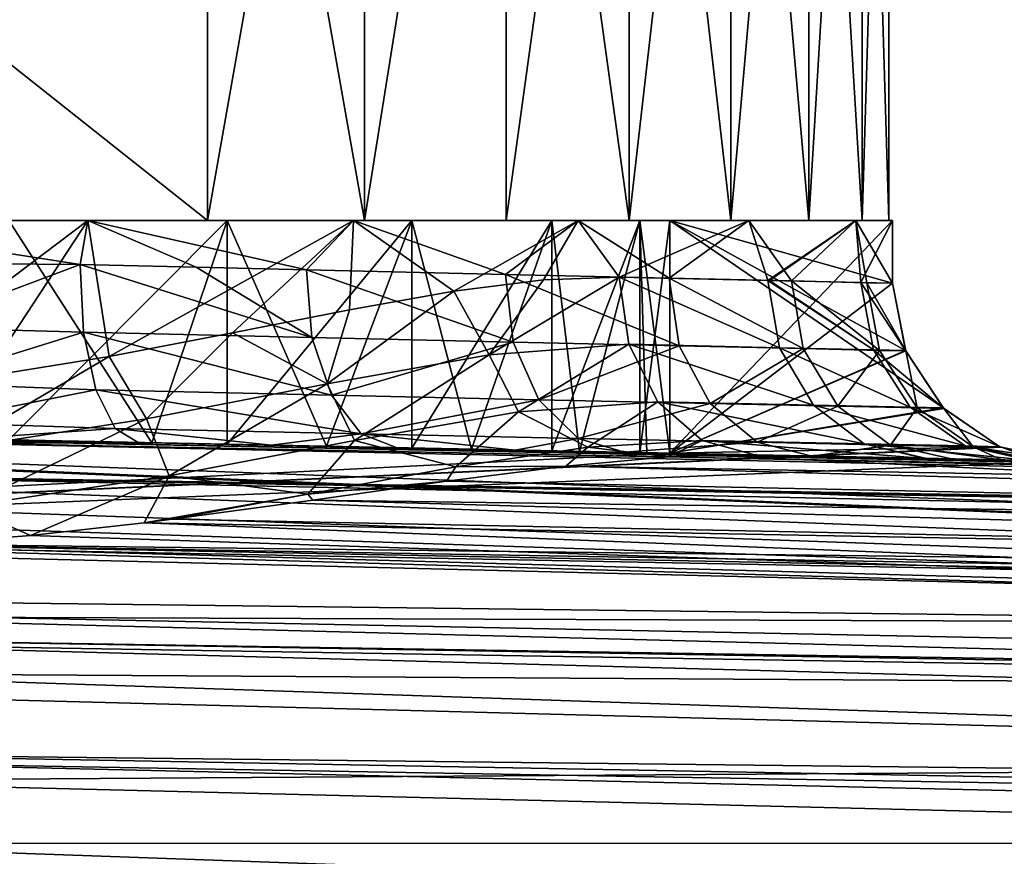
# Model space of a CAD drawing. Extents: x 0 to 500, y -78 to 1266.
# Tile 16 of 197: x 24 to 35, y -17 to -8. Entities that reach past the tile are written whole.
import ezdxf

# ---------------------------------------------------------------- set-up
doc = ezdxf.new("R2010")
doc.units = 0
doc.header["$LTSCALE"] = 65.185185
for name, color, linetype in [('260', 7, 'CONTINUOUS'), ('261', 7, 'CONTINUOUS'), ('262', 7, 'CONTINUOUS'), ('269', 7, 'CONTINUOUS'), ('271', 7, 'CONTINUOUS'), ('272', 7, 'CONTINUOUS'), ('273', 7, 'CONTINUOUS'), ('274', 7, 'CONTINUOUS'), ('275', 7, 'CONTINUOUS'), ('277', 7, 'CONTINUOUS'), ('32', 7, 'CONTINUOUS'), ('33', 7, 'CONTINUOUS'), ('34', 7, 'CONTINUOUS'), ('35', 7, 'CONTINUOUS'), ('381', 7, 'CONTINUOUS'), ('382', 7, 'CONTINUOUS'), ('383', 7, 'CONTINUOUS'), ('389', 7, 'CONTINUOUS'), ('393', 7, 'CONTINUOUS'), ('394', 7, 'CONTINUOUS'), ('395', 7, 'CONTINUOUS'), ('397', 7, 'CONTINUOUS'), ('398', 7, 'CONTINUOUS'), ('403', 7, 'CONTINUOUS')]:
    doc.layers.add(name, color=color, linetype=linetype)

msp = doc.modelspace()

# ---------------------------------------------------------------- linework, layer by layer
at = {"layer": '260', "color": 7, "linetype": 'CONTINUOUS'}
for points in [[(8.5, -12.151, -0.025), (31.5, -12.614, -0.025), (8.591, -12.153, -1.443), (8.5, -12.151, -0.025)], [(31.5, -12.614, -0.025), (8.856, -12.158, -2.84), (8.591, -12.153, -1.443), (31.5, -12.614, -0.025)], [(31.5, -12.614, -0.025), (9.291, -12.167, -4.193), (8.856, -12.158, -2.84), (31.5, -12.614, -0.025)], [(31.5, -12.614, -0.025), (9.89, -12.179, -5.481), (9.291, -12.167, -4.193), (31.5, -12.614, -0.025)], [(9.89, -12.179, -5.481), (31.5, -12.614, -0.025), (11.282, -12.207, -6.671), (9.89, -12.179, -5.481)], [(31.5, -12.614, -0.025), (12.708, -12.236, -7.64), (11.282, -12.207, -6.671), (31.5, -12.614, -0.025)], [(31.5, -12.614, -0.025), (14.146, -12.265, -8.412), (12.708, -12.236, -7.64), (31.5, -12.614, -0.025)], [(31.5, -12.614, -0.025), (15.579, -12.294, -9.009), (14.146, -12.265, -8.412), (31.5, -12.614, -0.025)], [(31.5, -12.614, -0.025), (17.002, -12.322, -9.452), (15.579, -12.294, -9.009), (31.5, -12.614, -0.025)], [(31.5, -12.614, -0.025), (18.411, -12.351, -9.757), (17.002, -12.322, -9.452), (31.5, -12.614, -0.025)], [(31.5, -12.614, -0.025), (19.808, -12.379, -9.937), (18.411, -12.351, -9.757), (31.5, -12.614, -0.025)], [(31.5, -12.614, -0.025), (21.201, -12.407, -10), (19.808, -12.379, -9.937), (31.5, -12.614, -0.025)], [(21.201, -12.407, -10), (31.5, -12.614, -0.025), (23.44, -12.452, -10), (21.201, -12.407, -10)], [(31.5, -12.614, -0.025), (25.679, -12.497, -10), (23.44, -12.452, -10), (31.5, -12.614, -0.025)], [(31.5, -12.614, -0.025), (27.643, -12.536, -8.593), (25.679, -12.497, -10), (31.5, -12.614, -0.025)], [(31.5, -12.614, -0.025), (29.269, -12.569, -6.807), (27.643, -12.536, -8.593), (31.5, -12.614, -0.025)], [(31.5, -12.614, -0.025), (30.486, -12.594, -4.721), (29.269, -12.569, -6.807), (31.5, -12.614, -0.025)], [(31.5, -12.614, -0.025), (31.241, -12.609, -2.426), (30.486, -12.594, -4.721), (31.5, -12.614, -0.025)], [(32.45, -12.633, -10), (34.362, -12.672, -6.971), (48.547, -12.957, -10), (32.45, -12.633, -10)], [(34.362, -12.672, -6.971), (34.385, -12.672, -6.922), (48.547, -12.957, -10), (34.362, -12.672, -6.971)], [(34.385, -12.672, -6.922), (35.553, -12.696, -3.587), (48.547, -12.957, -10), (34.385, -12.672, -6.922)]]:
    msp.add_3dface(points, dxfattribs=at)
at = {"layer": '261', "color": 7, "linetype": 'CONTINUOUS'}
for points in [[(34, -10, -0.025), (31.5, -10, -0.025), (34, -10.704, -0.025), (34, -10, -0.025)], [(34, -10.704, -0.025), (31.5, -10, -0.025), (34.148, -11.46, -0.025), (34, -10.704, -0.025)], [(34.148, -11.46, -0.025), (31.5, -10, -0.025), (34.572, -12.104, -0.025), (34.148, -11.46, -0.025)], [(31.5, -10, -0.025), (31.5, -12.614, -0.025), (34.572, -12.104, -0.025), (31.5, -10, -0.025)], [(4.534, -12.294, -0.025), (100.604, -16.006, -0.025), (5.121, -12.022, -0.025), (4.534, -12.294, -0.025)], [(5.121, -12.022, -0.025), (100.604, -16.006, -0.025), (8.5, -12.151, -0.025), (5.121, -12.022, -0.025)], [(100.604, -16.006, -0.025), (66.287, -14.315, -0.025), (8.5, -12.151, -0.025), (100.604, -16.006, -0.025)], [(31.5, -12.614, -0.025), (8.5, -12.151, -0.025), (66.287, -14.315, -0.025), (31.5, -12.614, -0.025)], [(35.207, -12.541, -0.025), (34.572, -12.104, -0.025), (31.5, -12.614, -0.025), (35.207, -12.541, -0.025)], [(3.803, -12.56, -0.025), (100.604, -16.006, -0.025), (4.534, -12.294, -0.025), (3.803, -12.56, -0.025)], [(3.365, -12.788, -0.025), (100.604, -16.006, -0.025), (3.803, -12.56, -0.025), (3.365, -12.788, -0.025)], [(35.207, -12.541, -0.025), (31.5, -12.614, -0.025), (35.96, -12.704, -0.025), (35.207, -12.541, -0.025)], [(35.96, -12.704, -0.025), (31.5, -12.614, -0.025), (66.287, -14.315, -0.025), (35.96, -12.704, -0.025)], [(3, -14.041, -0.025), (100.604, -16.006, -0.025), (3.365, -12.788, -0.025), (3, -14.041, -0.025)]]:
    msp.add_3dface(points, dxfattribs=at)
at = {"layer": '262', "color": 7, "linetype": 'CONTINUOUS'}
for points in [[(100.604, -16.006, -0.025), (3, -14.041, -0.025), (100.604, -16.006), (100.604, -16.006, -0.025)], [(100.604, -16.006), (3, -14.041, -0.025), (3, -14.041), (100.604, -16.006)]]:
    msp.add_3dface(points, dxfattribs=at)
at = {"layer": '269', "color": 7, "linetype": 'CONTINUOUS'}
for points in [[(25.679, -12.497, -10), (23.522, -12.498, -10.947), (23.44, -12.452, -10), (25.679, -12.497, -10)], [(30.331, -12.758, -11.82), (31.482, -12.656, -10.918), (62.149, -13.332, -11.414), (30.331, -12.758, -11.82)], [(31.482, -12.656, -10.918), (32.45, -12.633, -10), (62.149, -13.332, -11.414), (31.482, -12.656, -10.918)], [(32.45, -12.633, -10), (48.547, -12.957, -10), (62.149, -13.332, -11.414), (32.45, -12.633, -10)], [(28.989, -12.928, -12.675), (30.331, -12.758, -11.82), (59.729, -13.575, -12.773), (28.989, -12.928, -12.675)], [(59.729, -13.575, -12.773), (30.331, -12.758, -11.82), (62.149, -13.332, -11.414), (59.729, -13.575, -12.773)], [(27.488, -13.141, -13.433), (28.989, -12.928, -12.675), (59.729, -13.575, -12.773), (27.488, -13.141, -13.433)], [(25.907, -13.357, -14.046), (27.488, -13.141, -13.433), (57.4, -13.996, -14.056), (25.907, -13.357, -14.046)], [(57.4, -13.996, -14.056), (27.488, -13.141, -13.433), (59.729, -13.575, -12.773), (57.4, -13.996, -14.056)], [(25.591, -13.396, -14.148), (25.907, -13.357, -14.046), (57.4, -13.996, -14.056), (25.591, -13.396, -14.148)], [(24.315, -13.538, -14.498), (25.591, -13.396, -14.148), (55.191, -14.573, -15.237), (24.315, -13.538, -14.498)], [(55.191, -14.573, -15.237), (25.591, -13.396, -14.148), (57.4, -13.996, -14.056), (55.191, -14.573, -15.237)], [(22.738, -13.664, -14.798), (24.315, -13.538, -14.498), (55.191, -14.573, -15.237), (22.738, -13.664, -14.798)], [(21.174, -13.724, -14.962), (22.738, -13.664, -14.798), (55.191, -14.573, -15.237), (21.174, -13.724, -14.962)], [(21.16, -14.449, -16.057), (21.174, -13.724, -14.962), (55.191, -14.573, -15.237), (21.16, -14.449, -16.057)], [(21.147, -15.087, -16.814), (21.16, -14.449, -16.057), (53.12, -15.282, -16.298), (21.147, -15.087, -16.814)], [(53.12, -15.282, -16.298), (21.16, -14.449, -16.057), (55.191, -14.573, -15.237), (53.12, -15.282, -16.298)], [(21.142, -15.312, -17.048), (21.147, -15.087, -16.814), (51.199, -16.099, -17.226), (21.142, -15.312, -17.048)], [(51.199, -16.099, -17.226), (21.147, -15.087, -16.814), (53.12, -15.282, -16.298), (51.199, -16.099, -17.226)], [(21.122, -16.297, -17.917), (21.142, -15.312, -17.048), (51.199, -16.099, -17.226), (21.122, -16.297, -17.917)], [(49.432, -16.996, -18.015), (21.122, -16.297, -17.917), (51.199, -16.099, -17.226), (49.432, -16.996, -18.015)], [(21.108, -17, -18.413), (21.122, -16.297, -17.917), (49.432, -16.996, -18.015), (21.108, -17, -18.413)], [(21.101, -17.387, -18.649), (21.108, -17, -18.413), (47.82, -17.952, -18.665), (21.101, -17.387, -18.649)], [(47.82, -17.952, -18.665), (21.108, -17, -18.413), (49.432, -16.996, -18.015), (47.82, -17.952, -18.665)]]:
    msp.add_3dface(points, dxfattribs=at)
at = {"layer": '271', "color": 7, "linetype": 'CONTINUOUS'}
for points in [[(21.686, -10, -13.898), (24.073, -10, -10.755), (24.959, -10, -13.092), (21.686, -10, -13.898)], [(24.073, -10, -10.755), (26.525, -10, -9.47), (24.959, -10, -13.092), (24.073, -10, -10.755)], [(24.959, -10, -13.092), (26.525, -10, -9.47), (27.945, -10, -11.527), (24.959, -10, -13.092)], [(26.525, -10, -9.47), (28.599, -10, -7.636), (27.945, -10, -11.527), (26.525, -10, -9.47)], [(28.599, -10, -7.636), (30.175, -10, -5.36), (27.945, -10, -11.527), (28.599, -10, -7.636)], [(27.945, -10, -11.527), (30.175, -10, -5.36), (30.47, -10, -9.294), (27.945, -10, -11.527)], [(30.175, -10, -5.36), (31.161, -10, -2.773), (30.47, -10, -9.294), (30.175, -10, -5.36)], [(31.161, -10, -2.773), (31.5, -10, -0.025), (30.47, -10, -9.294), (31.161, -10, -2.773)], [(30.47, -10, -9.294), (31.5, -10, -0.025), (32.388, -10, -6.521), (30.47, -10, -9.294)], [(31.5, -10, -0.025), (34, -10, -0.025), (32.388, -10, -6.521), (31.5, -10, -0.025)], [(32.388, -10, -6.521), (34, -10, -0.025), (33.588, -10, -3.371), (32.388, -10, -6.521)]]:
    msp.add_3dface(points, dxfattribs=at)
at = {"layer": '272', "color": 7, "linetype": 'CONTINUOUS'}
for points in [[(21.686, -10, -13.898), (24.959, -10, -13.092), (22.427, -11.91, -13.788), (21.686, -10, -13.898)], [(22.427, -11.91, -13.788), (24.959, -10, -13.092), (23.807, -11.752, -13.472), (22.427, -11.91, -13.788)], [(23.807, -11.752, -13.472), (24.959, -10, -13.092), (25.201, -11.528, -12.998), (23.807, -11.752, -13.472)], [(24.959, -10, -13.092), (27.945, -10, -11.527), (25.201, -11.528, -12.998), (24.959, -10, -13.092)], [(25.201, -11.528, -12.998), (27.945, -10, -11.527), (26.585, -11.263, -12.354), (25.201, -11.528, -12.998)], [(26.585, -11.263, -12.354), (27.945, -10, -11.527), (27.899, -11.001, -11.559), (26.585, -11.263, -12.354)], [(27.899, -11.001, -11.559), (27.945, -10, -11.527), (29.074, -10.792, -10.661), (27.899, -11.001, -11.559)], [(27.945, -10, -11.527), (30.47, -10, -9.294), (29.074, -10.792, -10.661), (27.945, -10, -11.527)], [(29.074, -10.792, -10.661), (30.47, -10, -9.294), (30.081, -10.665, -9.714), (29.074, -10.792, -10.661)], [(30.081, -10.665, -9.714), (30.47, -10, -9.294), (30.929, -10.634, -8.75), (30.081, -10.665, -9.714)], [(30.47, -10, -9.294), (32.388, -10, -6.521), (30.929, -10.634, -8.75), (30.47, -10, -9.294)], [(30.929, -10.634, -8.75), (32.388, -10, -6.521), (32.602, -10.672, -6.099), (30.929, -10.634, -8.75)], [(32.388, -10, -6.521), (33.588, -10, -3.371), (32.602, -10.672, -6.099), (32.388, -10, -6.521)], [(32.602, -10.672, -6.099), (33.588, -10, -3.371), (32.621, -10.673, -6.058), (32.602, -10.672, -6.099)], [(32.621, -10.673, -6.058), (33.588, -10, -3.371), (33.644, -10.696, -3.138), (32.621, -10.673, -6.058)], [(33.588, -10, -3.371), (34, -10, -0.025), (33.644, -10.696, -3.138), (33.588, -10, -3.371)], [(34, -10, -0.025), (34, -10.704, -0.025), (33.644, -10.696, -3.138), (34, -10, -0.025)]]:
    msp.add_3dface(points, dxfattribs=at)
at = {"layer": '273', "color": 7, "linetype": 'CONTINUOUS'}
for points in [[(25.679, -12.497, -10), (24.073, -10, -10.755), (23.522, -12.498, -10.947), (25.679, -12.497, -10)], [(26.525, -10, -9.47), (24.073, -10, -10.755), (25.679, -12.497, -10), (26.525, -10, -9.47)], [(27.643, -12.536, -8.593), (26.525, -10, -9.47), (25.679, -12.497, -10), (27.643, -12.536, -8.593)], [(28.599, -10, -7.636), (26.525, -10, -9.47), (27.643, -12.536, -8.593), (28.599, -10, -7.636)], [(29.269, -12.569, -6.807), (28.599, -10, -7.636), (27.643, -12.536, -8.593), (29.269, -12.569, -6.807)], [(30.175, -10, -5.36), (28.599, -10, -7.636), (29.269, -12.569, -6.807), (30.175, -10, -5.36)], [(30.486, -12.594, -4.721), (30.175, -10, -5.36), (29.269, -12.569, -6.807), (30.486, -12.594, -4.721)], [(31.161, -10, -2.773), (30.175, -10, -5.36), (30.486, -12.594, -4.721), (31.161, -10, -2.773)], [(31.241, -12.609, -2.426), (31.161, -10, -2.773), (30.486, -12.594, -4.721), (31.241, -12.609, -2.426)], [(31.5, -12.614, -0.025), (31.5, -10, -0.025), (31.161, -10, -2.773), (31.5, -12.614, -0.025)], [(31.5, -12.614, -0.025), (31.161, -10, -2.773), (31.241, -12.609, -2.426), (31.5, -12.614, -0.025)]]:
    msp.add_3dface(points, dxfattribs=at)
at = {"layer": '274', "color": 7, "linetype": 'CONTINUOUS'}
for points in [[(30.929, -10.634, -8.75), (32.602, -10.672, -6.099), (32.732, -11.429, -6.171), (30.929, -10.634, -8.75)], [(30.929, -10.634, -8.75), (32.732, -11.429, -6.171), (31.039, -11.39, -8.85), (30.929, -10.634, -8.75)], [(32.602, -10.672, -6.099), (32.621, -10.673, -6.058), (33.788, -11.452, -3.175), (32.602, -10.672, -6.099)], [(32.602, -10.672, -6.099), (33.788, -11.452, -3.175), (32.732, -11.429, -6.171), (32.602, -10.672, -6.099)], [(32.621, -10.673, -6.058), (33.644, -10.696, -3.138), (33.788, -11.452, -3.175), (32.621, -10.673, -6.058)], [(34, -10.704, -0.025), (34.148, -11.46, -0.025), (33.644, -10.696, -3.138), (34, -10.704, -0.025)], [(33.644, -10.696, -3.138), (34.148, -11.46, -0.025), (33.788, -11.452, -3.175), (33.644, -10.696, -3.138)], [(32.732, -11.429, -6.171), (33.112, -12.073, -6.361), (31.039, -11.39, -8.85), (32.732, -11.429, -6.171)], [(31.039, -11.39, -8.85), (33.112, -12.073, -6.361), (31.366, -12.036, -9.123), (31.039, -11.39, -8.85)], [(33.788, -11.452, -3.175), (34.2, -12.096, -3.273), (32.732, -11.429, -6.171), (33.788, -11.452, -3.175)], [(32.732, -11.429, -6.171), (34.2, -12.096, -3.273), (33.112, -12.073, -6.361), (32.732, -11.429, -6.171)], [(34.148, -11.46, -0.025), (34.572, -12.104, -0.025), (33.788, -11.452, -3.175), (34.148, -11.46, -0.025)], [(33.788, -11.452, -3.175), (34.572, -12.104, -0.025), (34.2, -12.096, -3.273), (33.788, -11.452, -3.175)], [(33.112, -12.073, -6.361), (33.683, -12.509, -6.642), (31.366, -12.036, -9.123), (33.112, -12.073, -6.361)], [(31.366, -12.036, -9.123), (33.683, -12.509, -6.642), (31.861, -12.472, -9.526), (31.366, -12.036, -9.123)], [(34.2, -12.096, -3.273), (34.819, -12.532, -3.417), (33.112, -12.073, -6.361), (34.2, -12.096, -3.273)], [(33.112, -12.073, -6.361), (34.819, -12.532, -3.417), (33.683, -12.509, -6.642), (33.112, -12.073, -6.361)], [(34.572, -12.104, -0.025), (35.207, -12.541, -0.025), (34.2, -12.096, -3.273), (34.572, -12.104, -0.025)], [(34.2, -12.096, -3.273), (35.207, -12.541, -0.025), (34.819, -12.532, -3.417), (34.2, -12.096, -3.273)], [(33.683, -12.509, -6.642), (34.362, -12.672, -6.971), (31.861, -12.472, -9.526), (33.683, -12.509, -6.642)], [(31.861, -12.472, -9.526), (34.362, -12.672, -6.971), (32.45, -12.633, -10), (31.861, -12.472, -9.526)], [(34.819, -12.532, -3.417), (35.553, -12.696, -3.587), (33.683, -12.509, -6.642), (34.819, -12.532, -3.417)], [(33.683, -12.509, -6.642), (35.553, -12.696, -3.587), (34.385, -12.672, -6.922), (33.683, -12.509, -6.642)], [(34.362, -12.672, -6.971), (33.683, -12.509, -6.642), (34.385, -12.672, -6.922), (34.362, -12.672, -6.971)], [(35.207, -12.541, -0.025), (35.96, -12.704, -0.025), (34.819, -12.532, -3.417), (35.207, -12.541, -0.025)], [(34.819, -12.532, -3.417), (35.96, -12.704, -0.025), (35.553, -12.696, -3.587), (34.819, -12.532, -3.417)]]:
    msp.add_3dface(points, dxfattribs=at)
at = {"layer": '275', "color": 7, "linetype": 'CONTINUOUS'}
for points in [[(29.074, -10.792, -10.661), (30.081, -10.665, -9.714), (29.47, -11.508, -10.513), (29.074, -10.792, -10.661)], [(30.081, -10.665, -9.714), (30.929, -10.634, -8.75), (29.47, -11.508, -10.513), (30.081, -10.665, -9.714)], [(30.929, -10.634, -8.75), (31.039, -11.39, -8.85), (29.47, -11.508, -10.513), (30.929, -10.634, -8.75)], [(27.899, -11.001, -11.559), (29.074, -10.792, -10.661), (27.65, -11.833, -11.903), (27.899, -11.001, -11.559)], [(29.074, -10.792, -10.661), (29.47, -11.508, -10.513), (27.65, -11.833, -11.903), (29.074, -10.792, -10.661)], [(26.585, -11.263, -12.354), (27.899, -11.001, -11.559), (27.65, -11.833, -11.903), (26.585, -11.263, -12.354)], [(25.201, -11.528, -12.998), (26.585, -11.263, -12.354), (25.62, -12.229, -12.985), (25.201, -11.528, -12.998)], [(26.585, -11.263, -12.354), (27.65, -11.833, -11.903), (25.62, -12.229, -12.985), (26.585, -11.263, -12.354)], [(31.039, -11.39, -8.85), (29.798, -12.151, -10.79), (29.47, -11.508, -10.513), (31.039, -11.39, -8.85)], [(31.039, -11.39, -8.85), (31.366, -12.036, -9.123), (29.798, -12.151, -10.79), (31.039, -11.39, -8.85)], [(23.807, -11.752, -13.472), (25.201, -11.528, -12.998), (23.415, -12.571, -13.731), (23.807, -11.752, -13.472)], [(25.201, -11.528, -12.998), (25.62, -12.229, -12.985), (23.415, -12.571, -13.731), (25.201, -11.528, -12.998)], [(29.47, -11.508, -10.513), (27.957, -12.472, -12.212), (27.65, -11.833, -11.903), (29.47, -11.508, -10.513)], [(29.798, -12.151, -10.79), (27.957, -12.472, -12.212), (29.47, -11.508, -10.513), (29.798, -12.151, -10.79)], [(27.65, -11.833, -11.903), (25.873, -12.868, -13.34), (25.62, -12.229, -12.985), (27.65, -11.833, -11.903)], [(27.957, -12.472, -12.212), (25.873, -12.868, -13.34), (27.65, -11.833, -11.903), (27.957, -12.472, -12.212)], [(31.366, -12.036, -9.123), (30.578, -12.545, -10.935), (29.798, -12.151, -10.79), (31.366, -12.036, -9.123)], [(31.366, -12.036, -9.123), (31.861, -12.472, -9.526), (30.578, -12.545, -10.935), (31.366, -12.036, -9.123)], [(29.798, -12.151, -10.79), (29.096, -12.768, -12.196), (27.957, -12.472, -12.212), (29.798, -12.151, -10.79)], [(30.578, -12.545, -10.935), (29.096, -12.768, -12.196), (29.798, -12.151, -10.79), (30.578, -12.545, -10.935)], [(25.62, -12.229, -12.985), (23.58, -13.213, -14.128), (23.415, -12.571, -13.731), (25.62, -12.229, -12.985)], [(25.873, -12.868, -13.34), (23.58, -13.213, -14.128), (25.62, -12.229, -12.985), (25.873, -12.868, -13.34)], [(27.957, -12.472, -12.212), (27.431, -13.075, -13.277), (25.873, -12.868, -13.34), (27.957, -12.472, -12.212)], [(29.096, -12.768, -12.196), (27.431, -13.075, -13.277), (27.957, -12.472, -12.212), (29.096, -12.768, -12.196)], [(30.578, -12.545, -10.935), (31.861, -12.472, -9.526), (31.482, -12.656, -10.918), (30.578, -12.545, -10.935)], [(31.861, -12.472, -9.526), (32.45, -12.633, -10), (31.482, -12.656, -10.918), (31.861, -12.472, -9.526)], [(29.096, -12.768, -12.196), (30.578, -12.545, -10.935), (30.331, -12.758, -11.82), (29.096, -12.768, -12.196)], [(30.331, -12.758, -11.82), (30.578, -12.545, -10.935), (31.482, -12.656, -10.918), (30.331, -12.758, -11.82)], [(27.431, -13.075, -13.277), (29.096, -12.768, -12.196), (28.989, -12.928, -12.675), (27.431, -13.075, -13.277)], [(28.989, -12.928, -12.675), (29.096, -12.768, -12.196), (30.331, -12.758, -11.82), (28.989, -12.928, -12.675)], [(25.873, -12.868, -13.34), (24.315, -13.538, -14.498), (23.58, -13.213, -14.128), (25.873, -12.868, -13.34)], [(25.591, -13.396, -14.148), (24.315, -13.538, -14.498), (25.873, -12.868, -13.34), (25.591, -13.396, -14.148)], [(27.431, -13.075, -13.277), (25.591, -13.396, -14.148), (25.873, -12.868, -13.34), (27.431, -13.075, -13.277)], [(27.488, -13.141, -13.433), (27.431, -13.075, -13.277), (28.989, -12.928, -12.675), (27.488, -13.141, -13.433)], [(25.591, -13.396, -14.148), (27.431, -13.075, -13.277), (25.907, -13.357, -14.046), (25.591, -13.396, -14.148)], [(25.907, -13.357, -14.046), (27.431, -13.075, -13.277), (27.488, -13.141, -13.433), (25.907, -13.357, -14.046)], [(23.58, -13.213, -14.128), (24.315, -13.538, -14.498), (22.738, -13.664, -14.798), (23.58, -13.213, -14.128)]]:
    msp.add_3dface(points, dxfattribs=at)
at = {"layer": '277', "color": 7, "linetype": 'CONTINUOUS'}
for points in [[(100.604, -16.006), (3, -14.041), (100, -76), (100.604, -16.006)], [(3, -14.041), (3, -76), (100, -76), (3, -14.041)]]:
    msp.add_3dface(points, dxfattribs=at)
at = {"layer": '32', "color": 7, "linetype": 'CONTINUOUS'}
for points in [[(13.695, -10, 12.5), (13.695, -10, -12.5), (26.305, -10, -12.5), (13.695, -10, 12.5)], [(26.305, -10, 12.5), (13.695, -10, 12.5), (26.305, -10, -12.5), (26.305, -10, 12.5)], [(28.069, -10, 11.44), (26.305, -10, 12.5), (28.069, -10, -11.44), (28.069, -10, 11.44)], [(28.069, -10, -11.44), (26.305, -10, 12.5), (26.305, -10, -12.5), (28.069, -10, -11.44)], [(29.66, -10, 10.134), (28.069, -10, 11.44), (29.66, -10, -10.134), (29.66, -10, 10.134)], [(29.66, -10, -10.134), (28.069, -10, 11.44), (28.069, -10, -11.44), (29.66, -10, -10.134)], [(31.041, -10, 8.608), (29.66, -10, 10.134), (31.041, -10, -8.608), (31.041, -10, 8.608)], [(31.041, -10, -8.608), (29.66, -10, 10.134), (29.66, -10, -10.134), (31.041, -10, -8.608)], [(32.184, -10, 6.896), (31.041, -10, 8.608), (32.184, -10, -6.896), (32.184, -10, 6.896)], [(32.184, -10, -6.896), (31.041, -10, 8.608), (31.041, -10, -8.608), (32.184, -10, -6.896)], [(33.063, -10, 5.035), (32.184, -10, 6.896), (33.063, -10, -5.035), (33.063, -10, 5.035)], [(33.063, -10, -5.035), (32.184, -10, 6.896), (32.184, -10, -6.896), (33.063, -10, -5.035)], [(33.66, -10, 3.065), (33.063, -10, 5.035), (33.66, -10, -3.065), (33.66, -10, 3.065)], [(33.66, -10, -3.065), (33.063, -10, 5.035), (33.063, -10, -5.035), (33.66, -10, -3.065)], [(33.962, -10, 1.029), (33.66, -10, 3.065), (33.962, -10, -1.029), (33.962, -10, 1.029)], [(33.962, -10, -1.029), (33.66, -10, 3.065), (33.66, -10, -3.065), (33.962, -10, -1.029)]]:
    msp.add_3dface(points, dxfattribs=at)
at = {"layer": '33', "color": 7, "linetype": 'CONTINUOUS'}
for points in [[(13.695, 0, -12.5), (26.305, 0, -12.5), (13.695, -10, -12.5), (13.695, 0, -12.5)], [(13.695, -10, -12.5), (26.305, 0, -12.5), (26.305, -10, -12.5), (13.695, -10, -12.5)]]:
    msp.add_3dface(points, dxfattribs=at)
at = {"layer": '34', "color": 7, "linetype": 'CONTINUOUS'}
for points in [[(26.305, 0, -12.5), (28.069, 0, -11.441), (26.305, -10, -12.5), (26.305, 0, -12.5)], [(28.069, 0, -11.441), (28.069, -10, -11.44), (26.305, -10, -12.5), (28.069, 0, -11.441)], [(28.069, 0, 11.441), (26.305, 0, 12.5), (28.069, -10, 11.44), (28.069, 0, 11.441)], [(26.305, 0, 12.5), (26.305, -10, 12.5), (28.069, -10, 11.44), (26.305, 0, 12.5)], [(28.069, 0, -11.441), (29.659, 0, -10.134), (28.069, -10, -11.44), (28.069, 0, -11.441)], [(29.659, 0, -10.134), (29.66, -10, -10.134), (28.069, -10, -11.44), (29.659, 0, -10.134)], [(29.66, 0, 10.134), (28.069, 0, 11.441), (28.069, -10, 11.44), (29.66, 0, 10.134)], [(29.66, 0, 10.134), (28.069, -10, 11.44), (29.66, -10, 10.134), (29.66, 0, 10.134)], [(29.659, 0, -10.134), (31.041, 0, -8.608), (29.66, -10, -10.134), (29.659, 0, -10.134)], [(31.041, 0, -8.608), (31.041, -10, -8.608), (29.66, -10, -10.134), (31.041, 0, -8.608)], [(31.041, 0, 8.608), (29.66, 0, 10.134), (31.041, -10, 8.608), (31.041, 0, 8.608)], [(29.66, 0, 10.134), (29.66, -10, 10.134), (31.041, -10, 8.608), (29.66, 0, 10.134)], [(31.041, 0, -8.608), (32.184, 0, -6.896), (31.041, -10, -8.608), (31.041, 0, -8.608)], [(32.184, 0, -6.896), (32.184, -10, -6.896), (31.041, -10, -8.608), (32.184, 0, -6.896)], [(32.184, 0, 6.896), (31.041, 0, 8.608), (32.184, -10, 6.896), (32.184, 0, 6.896)], [(31.041, 0, 8.608), (31.041, -10, 8.608), (32.184, -10, 6.896), (31.041, 0, 8.608)], [(32.184, 0, -6.896), (33.063, 0, -5.035), (32.184, -10, -6.896), (32.184, 0, -6.896)], [(33.063, 0, -5.035), (33.063, -10, -5.035), (32.184, -10, -6.896), (33.063, 0, -5.035)], [(33.063, 0, 5.035), (32.184, 0, 6.896), (33.063, -10, 5.035), (33.063, 0, 5.035)], [(32.184, 0, 6.896), (32.184, -10, 6.896), (33.063, -10, 5.035), (32.184, 0, 6.896)], [(33.063, 0, -5.035), (33.66, 0, -3.065), (33.063, -10, -5.035), (33.063, 0, -5.035)], [(33.66, 0, -3.065), (33.66, -10, -3.065), (33.063, -10, -5.035), (33.66, 0, -3.065)], [(33.66, 0, 3.065), (33.063, 0, 5.035), (33.66, -10, 3.065), (33.66, 0, 3.065)], [(33.063, 0, 5.035), (33.063, -10, 5.035), (33.66, -10, 3.065), (33.063, 0, 5.035)], [(33.66, 0, -3.065), (33.962, 0, -1.029), (33.66, -10, -3.065), (33.66, 0, -3.065)], [(33.962, 0, -1.029), (33.962, -10, -1.029), (33.66, -10, -3.065), (33.962, 0, -1.029)], [(33.962, 0, 1.029), (33.66, 0, 3.065), (33.962, -10, 1.029), (33.962, 0, 1.029)], [(33.66, 0, 3.065), (33.66, -10, 3.065), (33.962, -10, 1.029), (33.66, 0, 3.065)], [(33.962, 0, -1.029), (33.962, 0, 1.029), (33.962, -10, -1.029), (33.962, 0, -1.029)], [(33.962, 0, 1.029), (33.962, -10, 1.029), (33.962, -10, -1.029), (33.962, 0, 1.029)]]:
    msp.add_3dface(points, dxfattribs=at)
at = {"layer": '35', "color": 7, "linetype": 'CONTINUOUS'}
for points in [[(26.305, 0, 12.5), (13.695, 0, 12.5), (26.305, -10, 12.5), (26.305, 0, 12.5)], [(13.695, 0, 12.5), (13.695, -10, 12.5), (26.305, -10, 12.5), (13.695, 0, 12.5)]]:
    msp.add_3dface(points, dxfattribs=at)
at = {"layer": '381', "color": 7, "linetype": 'CONTINUOUS'}
for points in [[(31.5, -12.614, 0.025), (8.5, -12.151, 0.025), (31.161, -12.607, 2.772), (31.5, -12.614, 0.025)], [(8.5, -12.151, 0.025), (24.073, -12.465, 10.755), (26.525, -12.514, 9.469), (8.5, -12.151, 0.025)], [(8.5, -12.151, 0.025), (26.525, -12.514, 9.469), (28.599, -12.556, 7.635), (8.5, -12.151, 0.025)], [(8.5, -12.151, 0.025), (28.599, -12.556, 7.635), (30.175, -12.587, 5.359), (8.5, -12.151, 0.025)], [(8.5, -12.151, 0.025), (30.175, -12.587, 5.359), (31.161, -12.607, 2.772), (8.5, -12.151, 0.025)], [(25.527, -12.494, 15), (45.668, -12.899, 15), (27.021, -12.524, 14.357), (25.527, -12.494, 15)], [(45.668, -12.899, 15), (28.436, -12.552, 13.57), (27.021, -12.524, 14.357), (45.668, -12.899, 15)], [(45.668, -12.899, 15), (29.763, -12.579, 12.645), (28.436, -12.552, 13.57), (45.668, -12.899, 15)], [(45.668, -12.899, 15), (30.991, -12.604, 11.589), (29.763, -12.579, 12.645), (45.668, -12.899, 15)], [(45.668, -12.899, 15), (33.095, -12.646, 9.135), (30.991, -12.604, 11.589), (45.668, -12.899, 15)], [(45.668, -12.899, 15), (34.664, -12.678, 6.308), (33.095, -12.646, 9.135), (45.668, -12.899, 15)], [(45.668, -12.899, 15), (35.226, -12.689, 4.791), (34.664, -12.678, 6.308), (45.668, -12.899, 15)], [(45.668, -12.899, 15), (35.632, -12.697, 3.223), (35.226, -12.689, 4.791), (45.668, -12.899, 15)]]:
    msp.add_3dface(points, dxfattribs=at)
at = {"layer": '382', "color": 7, "linetype": 'CONTINUOUS'}
for points in [[(34, -10, 0.025), (34, -10.704, 0.025), (31.5, -12.614, 0.025), (34, -10, 0.025)], [(31.5, -10, 0.025), (34, -10, 0.025), (31.5, -12.614, 0.025), (31.5, -10, 0.025)], [(34, -10.704, 0.025), (34.148, -11.46, 0.025), (31.5, -12.614, 0.025), (34, -10.704, 0.025)], [(34.148, -11.46, 0.025), (34.15, -11.465, 0.025), (31.5, -12.614, 0.025), (34.148, -11.46, 0.025)], [(34.15, -11.465, 0.025), (34.572, -12.104, 0.025), (31.5, -12.614, 0.025), (34.15, -11.465, 0.025)], [(31.5, -12.614, 0.025), (3, -14.041, 0.025), (8.5, -12.151, 0.025), (31.5, -12.614, 0.025)], [(34.572, -12.104, 0.025), (34.58, -12.113, 0.025), (31.5, -12.614, 0.025), (34.572, -12.104, 0.025)], [(34.58, -12.113, 0.025), (35.207, -12.541, 0.025), (31.5, -12.614, 0.025), (34.58, -12.113, 0.025)], [(35.225, -12.548, 0.025), (3, -14.041, 0.025), (35.207, -12.541, 0.025), (35.225, -12.548, 0.025)], [(35.207, -12.541, 0.025), (3, -14.041, 0.025), (31.5, -12.614, 0.025), (35.207, -12.541, 0.025)], [(35.96, -12.704, 0.025), (3, -14.041, 0.025), (35.225, -12.548, 0.025), (35.96, -12.704, 0.025)], [(65.777, -14.805, 0.025), (3, -14.041, 0.025), (35.96, -12.704, 0.025), (65.777, -14.805, 0.025)], [(100.604, -16.006, 0.025), (3, -14.041, 0.025), (65.777, -14.805, 0.025), (100.604, -16.006, 0.025)]]:
    msp.add_3dface(points, dxfattribs=at)
at = {"layer": '383', "color": 7, "linetype": 'CONTINUOUS'}
for points in [[(3, -14.041, 0.025), (100.604, -16.006, 0.025), (3, -14.041), (3, -14.041, 0.025)], [(100.604, -16.006, 0.025), (100.604, -16.006), (3, -14.041), (100.604, -16.006, 0.025)]]:
    msp.add_3dface(points, dxfattribs=at)
at = {"layer": '389', "color": 7, "linetype": 'CONTINUOUS'}
for points in [[(21.092, -12.848, 17.058), (100.641, -14.181, 16.311), (21.1, -12.452, 15.685), (21.092, -12.848, 17.058)], [(100.641, -14.181, 16.311), (100.644, -14.012, 15.237), (21.1, -12.452, 15.685), (100.641, -14.181, 16.311)], [(21.1, -12.452, 15.685), (100.644, -14.012, 15.237), (23.288, -12.47, 15.464), (21.1, -12.452, 15.685)], [(23.288, -12.47, 15.464), (100.644, -14.012, 15.237), (23.337, -12.471, 15.457), (23.288, -12.47, 15.464)], [(100.644, -14.012, 15.237), (100.644, -14.006, 15), (23.337, -12.471, 15.457), (100.644, -14.012, 15.237)], [(23.337, -12.471, 15.457), (100.644, -14.006, 15), (65.808, -13.305, 15), (23.337, -12.471, 15.457)], [(25.527, -12.494, 15), (23.337, -12.471, 15.457), (45.668, -12.899, 15), (25.527, -12.494, 15)], [(45.668, -12.899, 15), (23.337, -12.471, 15.457), (65.808, -13.305, 15), (45.668, -12.899, 15)], [(21.076, -13.615, 18.262), (100.633, -14.579, 17.323), (21.092, -12.856, 17.076), (21.076, -13.615, 18.262)], [(100.639, -14.251, 16.545), (100.641, -14.181, 16.311), (21.092, -12.848, 17.058), (100.639, -14.251, 16.545)], [(21.092, -12.856, 17.076), (100.639, -14.251, 16.545), (21.092, -12.848, 17.058), (21.092, -12.856, 17.076)], [(100.633, -14.579, 17.323), (100.639, -14.251, 16.545), (21.092, -12.856, 17.076), (100.633, -14.579, 17.323)], [(21.055, -14.692, 19.201), (100.605, -15.972, 18.974), (21.076, -13.643, 18.294), (21.055, -14.692, 19.201)], [(100.621, -15.185, 18.225), (100.625, -14.961, 17.939), (21.076, -13.615, 18.262), (100.621, -15.185, 18.225)], [(21.076, -13.643, 18.294), (100.621, -15.185, 18.225), (21.076, -13.615, 18.262), (21.076, -13.643, 18.294)], [(100.625, -14.961, 17.939), (100.633, -14.579, 17.323), (21.076, -13.615, 18.262), (100.625, -14.961, 17.939)], [(100.605, -15.972, 18.974), (100.621, -15.185, 18.225), (21.076, -13.643, 18.294), (100.605, -15.972, 18.974)], [(21.054, -14.746, 19.235), (100.603, -16.067, 19.045), (21.055, -14.692, 19.201), (21.054, -14.746, 19.235)], [(100.603, -16.067, 19.045), (100.605, -15.972, 18.974), (21.055, -14.692, 19.201), (100.603, -16.067, 19.045)], [(21.028, -15.99, 19.796), (100.586, -16.903, 19.536), (21.054, -14.746, 19.235), (21.028, -15.99, 19.796)], [(100.586, -16.903, 19.536), (100.603, -16.067, 19.045), (21.054, -14.746, 19.235), (100.586, -16.903, 19.536)], [(21.027, -16.072, 19.819), (100.575, -17.461, 19.755), (21.028, -15.99, 19.796), (21.027, -16.072, 19.819)], [(100.575, -17.461, 19.755), (100.586, -16.903, 19.536), (21.028, -15.99, 19.796), (100.575, -17.461, 19.755)], [(21, -17.404, 20), (100.565, -17.932, 19.883), (21.027, -16.072, 19.819), (21, -17.404, 20)], [(100.565, -17.932, 19.883), (100.575, -17.461, 19.755), (21.027, -16.072, 19.819), (100.565, -17.932, 19.883)]]:
    msp.add_3dface(points, dxfattribs=at)
at = {"layer": '393', "color": 7, "linetype": 'CONTINUOUS'}
for points in [[(24.073, -10, 10.755), (21.686, -10, 13.898), (24.959, -10, 13.092), (24.073, -10, 10.755)], [(26.525, -10, 9.47), (24.073, -10, 10.755), (24.959, -10, 13.092), (26.525, -10, 9.47)], [(26.525, -10, 9.47), (24.959, -10, 13.092), (27.945, -10, 11.527), (26.525, -10, 9.47)], [(28.599, -10, 7.636), (26.525, -10, 9.47), (27.945, -10, 11.527), (28.599, -10, 7.636)], [(28.599, -10, 7.636), (27.945, -10, 11.527), (30.47, -10, 9.294), (28.599, -10, 7.636)], [(30.175, -10, 5.36), (28.599, -10, 7.636), (30.47, -10, 9.294), (30.175, -10, 5.36)], [(31.161, -10, 2.773), (30.175, -10, 5.36), (30.47, -10, 9.294), (31.161, -10, 2.773)], [(31.161, -10, 2.773), (30.47, -10, 9.294), (32.388, -10, 6.521), (31.161, -10, 2.773)], [(31.5, -10, 0.025), (31.161, -10, 2.773), (32.388, -10, 6.521), (31.5, -10, 0.025)], [(34, -10, 0.025), (31.5, -10, 0.025), (33.588, -10, 3.371), (34, -10, 0.025)], [(31.5, -10, 0.025), (32.388, -10, 6.521), (33.588, -10, 3.371), (31.5, -10, 0.025)]]:
    msp.add_3dface(points, dxfattribs=at)
at = {"layer": '394', "color": 7, "linetype": 'CONTINUOUS'}
for points in [[(26.525, -12.514, 9.469), (24.073, -12.465, 10.755), (26.525, -10, 9.47), (26.525, -12.514, 9.469)], [(26.525, -10, 9.47), (24.073, -12.465, 10.755), (24.073, -10, 10.755), (26.525, -10, 9.47)], [(28.599, -12.556, 7.635), (26.525, -12.514, 9.469), (28.599, -10, 7.636), (28.599, -12.556, 7.635)], [(28.599, -10, 7.636), (26.525, -12.514, 9.469), (26.525, -10, 9.47), (28.599, -10, 7.636)], [(30.175, -12.587, 5.359), (28.599, -12.556, 7.635), (30.175, -10, 5.36), (30.175, -12.587, 5.359)], [(30.175, -10, 5.36), (28.599, -12.556, 7.635), (28.599, -10, 7.636), (30.175, -10, 5.36)], [(31.161, -12.607, 2.772), (30.175, -12.587, 5.359), (31.161, -10, 2.773), (31.161, -12.607, 2.772)], [(31.161, -10, 2.773), (30.175, -12.587, 5.359), (30.175, -10, 5.36), (31.161, -10, 2.773)], [(31.5, -10, 0.025), (31.5, -12.614, 0.025), (31.161, -12.607, 2.772), (31.5, -10, 0.025)], [(31.5, -10, 0.025), (31.161, -12.607, 2.772), (31.161, -10, 2.773), (31.5, -10, 0.025)]]:
    msp.add_3dface(points, dxfattribs=at)
at = {"layer": '395', "color": 7, "linetype": 'CONTINUOUS'}
for points in [[(22.955, -10.479, 13.685), (24.872, -10.494, 13.125), (21.686, -10, 13.898), (22.955, -10.479, 13.685)], [(21.686, -10, 13.898), (24.872, -10.494, 13.125), (24.959, -10, 13.092), (21.686, -10, 13.898)], [(24.959, -10, 13.092), (24.872, -10.494, 13.125), (26.178, -10.524, 12.563), (24.959, -10, 13.092)], [(27.945, -10, 11.527), (24.959, -10, 13.092), (27.416, -10.553, 11.874), (27.945, -10, 11.527)], [(27.416, -10.553, 11.874), (24.959, -10, 13.092), (26.178, -10.524, 12.563), (27.416, -10.553, 11.874)], [(29.651, -10.604, 10.142), (27.945, -10, 11.527), (27.416, -10.553, 11.874), (29.651, -10.604, 10.142)], [(30.47, -10, 9.294), (27.945, -10, 11.527), (29.651, -10.604, 10.142), (30.47, -10, 9.294)], [(31.493, -10.647, 7.995), (30.47, -10, 9.294), (29.651, -10.604, 10.142), (31.493, -10.647, 7.995)], [(32.388, -10, 6.521), (30.47, -10, 9.294), (31.493, -10.647, 7.995), (32.388, -10, 6.521)], [(32.865, -10.678, 5.522), (32.388, -10, 6.521), (31.493, -10.647, 7.995), (32.865, -10.678, 5.522)], [(33.588, -10, 3.371), (32.388, -10, 6.521), (32.865, -10.678, 5.522), (33.588, -10, 3.371)], [(33.712, -10.698, 2.823), (33.588, -10, 3.371), (32.865, -10.678, 5.522), (33.712, -10.698, 2.823)], [(34, -10.704, 0.025), (34, -10, 0.025), (33.588, -10, 3.371), (34, -10.704, 0.025)], [(34, -10.704, 0.025), (33.588, -10, 3.371), (33.712, -10.698, 2.823), (34, -10.704, 0.025)]]:
    msp.add_3dface(points, dxfattribs=at)
at = {"layer": '397', "color": 7, "linetype": 'CONTINUOUS'}
for points in [[(24.872, -10.494, 13.125), (22.955, -10.479, 13.685), (22.988, -11.202, 13.816), (24.872, -10.494, 13.125)], [(24.911, -11.255, 13.271), (24.872, -10.494, 13.125), (22.988, -11.202, 13.816), (24.911, -11.255, 13.271)], [(24.911, -11.255, 13.271), (22.988, -11.202, 13.816), (23.069, -11.826, 14.194), (24.911, -11.255, 13.271)], [(25.049, -11.903, 13.678), (24.911, -11.255, 13.271), (23.069, -11.826, 14.194), (25.049, -11.903, 13.678)], [(25.049, -11.903, 13.678), (23.069, -11.826, 14.194), (23.193, -12.269, 14.766), (25.049, -11.903, 13.678)], [(25.265, -12.338, 14.285), (25.049, -11.903, 13.678), (23.193, -12.269, 14.766), (25.265, -12.338, 14.285)], [(23.337, -12.471, 15.457), (25.265, -12.338, 14.285), (23.193, -12.269, 14.766), (23.337, -12.471, 15.457)], [(23.337, -12.471, 15.457), (25.527, -12.494, 15), (25.265, -12.338, 14.285), (23.337, -12.471, 15.457)]]:
    msp.add_3dface(points, dxfattribs=at)
at = {"layer": '398', "color": 7, "linetype": 'CONTINUOUS'}
for points in [[(26.178, -10.524, 12.563), (24.872, -10.494, 13.125), (27.477, -11.313, 12.013), (26.178, -10.524, 12.563)], [(24.872, -10.494, 13.125), (24.911, -11.255, 13.271), (27.477, -11.313, 12.013), (24.872, -10.494, 13.125)], [(27.416, -10.553, 11.874), (26.178, -10.524, 12.563), (27.477, -11.313, 12.013), (27.416, -10.553, 11.874)], [(29.651, -10.604, 10.142), (27.416, -10.553, 11.874), (29.74, -11.365, 10.265), (29.651, -10.604, 10.142)], [(27.416, -10.553, 11.874), (27.477, -11.313, 12.013), (29.74, -11.365, 10.265), (27.416, -10.553, 11.874)], [(31.493, -10.647, 7.995), (29.651, -10.604, 10.142), (31.605, -11.407, 8.097), (31.493, -10.647, 7.995)], [(29.651, -10.604, 10.142), (29.74, -11.365, 10.265), (31.605, -11.407, 8.097), (29.651, -10.604, 10.142)], [(32.865, -10.678, 5.522), (31.493, -10.647, 7.995), (32.996, -11.439, 5.598), (32.865, -10.678, 5.522)], [(31.493, -10.647, 7.995), (31.605, -11.407, 8.097), (32.996, -11.439, 5.598), (31.493, -10.647, 7.995)], [(33.712, -10.698, 2.823), (32.865, -10.678, 5.522), (33.856, -11.458, 2.87), (33.712, -10.698, 2.823)], [(32.865, -10.678, 5.522), (32.996, -11.439, 5.598), (33.856, -11.458, 2.87), (32.865, -10.678, 5.522)], [(34.15, -11.465, 0.025), (34, -10.704, 0.025), (33.712, -10.698, 2.823), (34.15, -11.465, 0.025)], [(34.15, -11.465, 0.025), (33.712, -10.698, 2.823), (33.856, -11.458, 2.87), (34.15, -11.465, 0.025)], [(34.15, -11.465, 0.025), (34.148, -11.46, 0.025), (34, -10.704, 0.025), (34.15, -11.465, 0.025)], [(25.049, -11.903, 13.678), (27.696, -11.961, 12.384), (24.911, -11.255, 13.271), (25.049, -11.903, 13.678)], [(24.911, -11.255, 13.271), (27.696, -11.961, 12.384), (27.477, -11.313, 12.013), (24.911, -11.255, 13.271)], [(27.477, -11.313, 12.013), (27.696, -11.961, 12.384), (29.74, -11.365, 10.265), (27.477, -11.313, 12.013)], [(27.696, -11.961, 12.384), (30.029, -12.013, 10.583), (29.74, -11.365, 10.265), (27.696, -11.961, 12.384)], [(29.74, -11.365, 10.265), (30.029, -12.013, 10.583), (31.605, -11.407, 8.097), (29.74, -11.365, 10.265)], [(30.029, -12.013, 10.583), (31.953, -12.055, 8.349), (31.605, -11.407, 8.097), (30.029, -12.013, 10.583)], [(31.605, -11.407, 8.097), (31.953, -12.055, 8.349), (32.996, -11.439, 5.598), (31.605, -11.407, 8.097)], [(31.953, -12.055, 8.349), (33.389, -12.087, 5.773), (32.996, -11.439, 5.598), (31.953, -12.055, 8.349)], [(32.996, -11.439, 5.598), (33.389, -12.087, 5.773), (33.856, -11.458, 2.87), (32.996, -11.439, 5.598)], [(33.389, -12.087, 5.773), (34.277, -12.106, 2.959), (33.856, -11.458, 2.87), (33.389, -12.087, 5.773)], [(34.277, -12.106, 2.959), (34.15, -11.465, 0.025), (33.856, -11.458, 2.87), (34.277, -12.106, 2.959)], [(34.58, -12.113, 0.025), (34.572, -12.104, 0.025), (34.15, -11.465, 0.025), (34.58, -12.113, 0.025)], [(34.58, -12.113, 0.025), (34.15, -11.465, 0.025), (34.277, -12.106, 2.959), (34.58, -12.113, 0.025)], [(25.265, -12.338, 14.285), (28.031, -12.396, 12.935), (25.049, -11.903, 13.678), (25.265, -12.338, 14.285)], [(25.049, -11.903, 13.678), (28.031, -12.396, 12.935), (27.696, -11.961, 12.384), (25.049, -11.903, 13.678)], [(27.696, -11.961, 12.384), (28.031, -12.396, 12.935), (30.029, -12.013, 10.583), (27.696, -11.961, 12.384)], [(28.031, -12.396, 12.935), (30.469, -12.448, 11.054), (30.029, -12.013, 10.583), (28.031, -12.396, 12.935)], [(30.029, -12.013, 10.583), (30.469, -12.448, 11.054), (31.953, -12.055, 8.349), (30.029, -12.013, 10.583)], [(30.469, -12.448, 11.054), (32.48, -12.49, 8.721), (31.953, -12.055, 8.349), (30.469, -12.448, 11.054)], [(31.953, -12.055, 8.349), (32.48, -12.49, 8.721), (33.389, -12.087, 5.773), (31.953, -12.055, 8.349)], [(32.48, -12.49, 8.721), (33.98, -12.522, 6.03), (33.389, -12.087, 5.773), (32.48, -12.49, 8.721)], [(33.389, -12.087, 5.773), (33.98, -12.522, 6.03), (34.277, -12.106, 2.959), (33.389, -12.087, 5.773)], [(33.98, -12.522, 6.03), (34.908, -12.541, 3.091), (34.277, -12.106, 2.959), (33.98, -12.522, 6.03)], [(34.908, -12.541, 3.091), (34.58, -12.113, 0.025), (34.277, -12.106, 2.959), (34.908, -12.541, 3.091)], [(35.207, -12.541, 0.025), (34.58, -12.113, 0.025), (34.908, -12.541, 3.091), (35.207, -12.541, 0.025)], [(25.265, -12.338, 14.285), (25.527, -12.494, 15), (27.021, -12.524, 14.357), (25.265, -12.338, 14.285)], [(28.031, -12.396, 12.935), (25.265, -12.338, 14.285), (27.021, -12.524, 14.357), (28.031, -12.396, 12.935)], [(28.436, -12.552, 13.57), (28.031, -12.396, 12.935), (27.021, -12.524, 14.357), (28.436, -12.552, 13.57)], [(30.469, -12.448, 11.054), (28.031, -12.396, 12.935), (29.763, -12.579, 12.645), (30.469, -12.448, 11.054)], [(29.763, -12.579, 12.645), (28.031, -12.396, 12.935), (28.436, -12.552, 13.57), (29.763, -12.579, 12.645)], [(30.991, -12.604, 11.589), (30.469, -12.448, 11.054), (29.763, -12.579, 12.645), (30.991, -12.604, 11.589)], [(32.48, -12.49, 8.721), (30.469, -12.448, 11.054), (30.991, -12.604, 11.589), (32.48, -12.49, 8.721)], [(33.095, -12.646, 9.135), (32.48, -12.49, 8.721), (30.991, -12.604, 11.589), (33.095, -12.646, 9.135)], [(33.98, -12.522, 6.03), (32.48, -12.49, 8.721), (33.095, -12.646, 9.135), (33.98, -12.522, 6.03)], [(34.664, -12.678, 6.308), (33.98, -12.522, 6.03), (33.095, -12.646, 9.135), (34.664, -12.678, 6.308)], [(34.908, -12.541, 3.091), (33.98, -12.522, 6.03), (35.226, -12.689, 4.791), (34.908, -12.541, 3.091)], [(35.226, -12.689, 4.791), (33.98, -12.522, 6.03), (34.664, -12.678, 6.308), (35.226, -12.689, 4.791)], [(35.225, -12.548, 0.025), (35.207, -12.541, 0.025), (34.908, -12.541, 3.091), (35.225, -12.548, 0.025)], [(35.225, -12.548, 0.025), (34.908, -12.541, 3.091), (35.632, -12.697, 3.223), (35.225, -12.548, 0.025)], [(35.632, -12.697, 3.223), (34.908, -12.541, 3.091), (35.226, -12.689, 4.791), (35.632, -12.697, 3.223)], [(35.96, -12.704, 0.025), (35.225, -12.548, 0.025), (35.632, -12.697, 3.223), (35.96, -12.704, 0.025)]]:
    msp.add_3dface(points, dxfattribs=at)
at = {"layer": '403', "color": 7, "linetype": 'CONTINUOUS'}
for points in [[(3, -14.041), (100.604, -16.006), (3, -76), (3, -14.041)], [(3, -76), (100.604, -16.006), (100, -76), (3, -76)]]:
    msp.add_3dface(points, dxfattribs=at)

doc.saveas('drawing.dxf')
